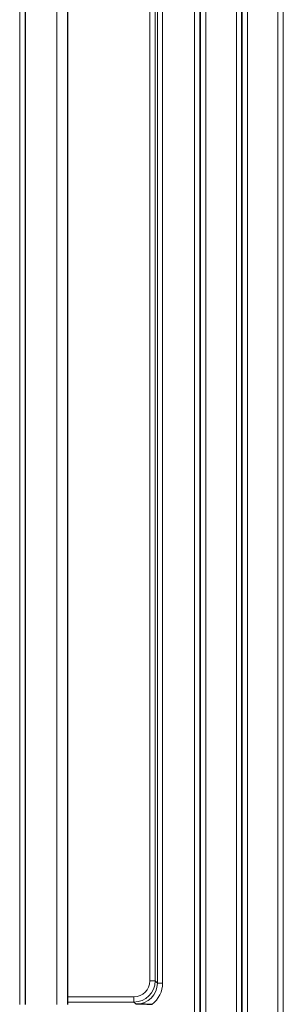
# Model space of a CAD drawing. Header units: millimetres. Extents: x 5 to 418, y 2 to 292.
# Tile 49 of 53: x 372 to 380, y 152 to 183. Entities that reach past the tile are written whole.
import ezdxf

# ---------------------------------------------------------------- set-up
doc = ezdxf.new("R2010")
doc.units = ezdxf.units.MM

msp = doc.modelspace()

# ---------------------------------------------------------------- linework, layer by layer
at = {"color": 7, "linetype": 'Continuous', "lineweight": 18}
for p, q in [((379.866, 127.8825), (379.866, 238.5492)), ((380.0327, 238.5492), (380.0327, 127.8825)), ((377.243, 131.2159), (377.243, 235.2159)), ((377.4097, 235.2159), (377.4097, 131.2159)), ((377.4243, 131.2159), (377.4243, 235.2159)), ((377.5909, 235.2159), (377.5909, 131.2159)), ((378.556, 131.2159), (378.556, 235.2159)), ((378.7226, 235.2159), (378.7226, 131.2159)), ((378.7373, 131.2159), (378.7373, 235.2159)), ((378.9039, 235.2159), (378.9039, 131.2159)), ((371.7401, 151.8825), (371.7401, 233.5492)), ((372.9068, 151.8825), (372.9068, 233.5492)), ((375.834, 152.6219), (375.834, 233.5492)), ((376.0007, 233.5492), (376.0007, 152.6219)), ((376.0706, 152.5519), (376.0706, 233.5492)), ((376.2372, 233.5492), (376.2372, 152.5519)), ((375.834, 152.6219), (376.0007, 152.6219)), ((376.0007, 152.6219), (376.0706, 152.5519)), ((376.0706, 152.5519), (376.2372, 152.5519)), ((373.2401, 152.1219), (375.3341, 152.1219)), ((375.3341, 151.9553), (373.2401, 151.9553)), ((375.3341, 152.1219), (375.3341, 151.9553)), ((375.404, 151.8854), (375.3341, 151.9553))]:
    msp.add_line(p, q, dxfattribs=at)
at = {"color": 7, "linetype": 'Continuous', "lineweight": 25}
for p, q in [((371.9068, 233.5492), (371.9068, 151.8825)), ((373.2401, 233.5492), (373.2401, 151.8825))]:
    msp.add_line(p, q, dxfattribs=at)
at = {"color": 7, "linetype": 'Continuous', "lineweight": 18}
for centre, major_axis, ratio, start_param, end_param in [((375.334, 152.622), (-0.3537, 0.3537), 0.9996955, 2.3563468, 3.9268385), ((375.334, 152.622), (0.4715, -0.4715), 0.9998477, 5.4979394, 7.0684312), ((375.4038, 152.5522), (0.4716, -0.4716), 0.9995433, 5.4979394, 7.0684312), ((375.4038, 152.5522), (-0.5894, 0.5894), 0.9996955, 2.9940077, 3.9268385)]:
    msp.add_ellipse(centre, major_axis=major_axis, ratio=ratio, start_param=start_param, end_param=end_param, dxfattribs=at)
at = {"color": 7, "linetype": 'Continuous', "lineweight": 25}
msp.add_open_spline([(375.9002, 151.8825), (375.8299, 151.8827), (375.6559, 151.8831), (375.4988, 151.8845), (375.4049, 151.8854), (375.404, 151.8854)], degree=3, knots=[0, 0, 0, 0, 0.40153587, 0.99433077, 1, 1, 1, 1], dxfattribs=at)

doc.saveas('drawing.dxf')
